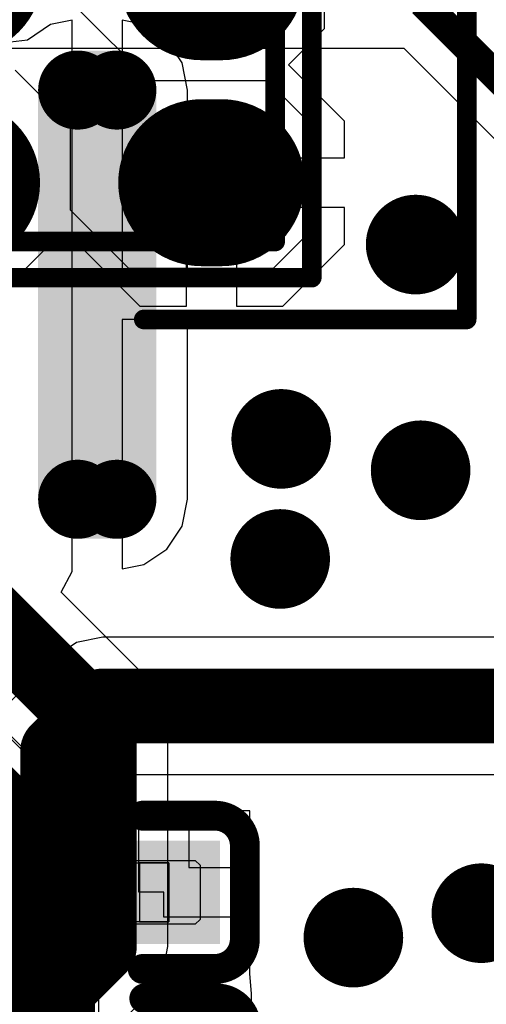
# Model space of a CAD drawing. Header units: millimetres. Extents: x 2.35 to 5.71, y 2.27 to 4.47.
# Tile 51 of 59: x 3.57 to 3.67, y 3.88 to 4.07. Entities that reach past the tile are written whole.
import ezdxf

# ---------------------------------------------------------------- set-up
doc = ezdxf.new("R2010")
doc.units = ezdxf.units.MM
doc.header["$MEASUREMENT"] = 0
for name, color, linetype in [('BottomLayer', 5, 'Continuous'), ('BottomOverlay', 54, 'Continuous'), ('BottomPaste', 16, 'Continuous'), ('BottomSolder', 6, 'Continuous'), ('Mechanical15', 56, 'Continuous'), ('Mechanical4', 56, 'Continuous'), ('Mechanical5', 56, 'Continuous'), ('MidLayer1', 16, 'Continuous'), ('MidLayer2', 76, 'Continuous'), ('MultiLayer', 9, 'Continuous'), ('TopLayer', 1, 'Continuous'), ('TopOverlay', 2, 'Continuous'), ('TopPaste', 8, 'Continuous'), ('TopSolder', 216, 'Continuous'), ('ViaHoleLayer', 16, 'Continuous')]:
    doc.layers.add(name, color=color, linetype=linetype)

# ---------------------------------------------------------------- blocks, each defined once
blk = doc.blocks.new('C0201_36')
at = {"layer": 'Mechanical4'}
for p, q in [((-0.01196, 0.00521), (0.01166, 0.00521)), ((-0.01196, -0.0066), (-0.01196, 0.00521)), ((0.01166, 0.00521), (0.01166, -0.0066)), ((0.01166, -0.0066), (-0.01196, -0.0066))]:
    blk.add_line(p, q, dxfattribs=at)
at = {"layer": 'Mechanical5'}
for p, q in [((-0.00606, 0.00521), (-0.01196, 0.00521)), ((-0.01196, 0.00521), (-0.01196, -0.0066)), ((-0.00606, -0.0066), (-0.00606, 0.00521)), ((0.00576, 0.00521), (0.01166, 0.00521)), ((0.00576, -0.0066), (0.00576, 0.00521)), ((0.01166, 0.00521), (0.01166, -0.0066)), ((-0.01196, -0.0066), (-0.00606, -0.0066)), ((0.01166, -0.0066), (0.00576, -0.0066))]:
    blk.add_line(p, q, dxfattribs=at)
at = {"layer": 'TopLayer'}
for points in [[(-0.0182, -0.00707), (-0.00369, -0.00707), (-0.0182, 0.00569), (-0.00369, 0.00569)], [(0.00339, -0.00707), (0.0179, -0.00707), (0.00339, 0.00569), (0.0179, 0.00569)]]:
    blk.add_solid(points, dxfattribs=at)
at = {"layer": 'TopOverlay', "const_width": 0.006}
for points in [[(-0.0272, 0.00869, -0.414214), (-0.0212, 0.01469)], [(0.0209, 0.01469, -0.414214), (0.0269, 0.00869)], [(-0.0212, -0.01607, -0.414214), (-0.0272, -0.01007)], [(0.0269, -0.01007, -0.414214), (0.0209, -0.01607)]]:
    blk.add_lwpolyline(points, format="xyb", dxfattribs=at)
for points in [[(-0.00669, 0.01469), (-0.0212, 0.01469)], [(0.0209, 0.01469), (0.00639, 0.01469)], [(-0.0272, 0.00869), (-0.0272, -0.01007)], [(0.0269, 0.00869), (0.0269, -0.01007)], [(-0.00669, -0.01607), (-0.0212, -0.01607)], [(0.0209, -0.01607), (0.00639, -0.01607)]]:
    blk.add_lwpolyline(points, dxfattribs=at)
at = {"layer": 'TopOverlay', "const_width": 0.003}
for points in [[(-0.0227, 0.01469, 1), (-0.0197, 0.01469, 1)], [(-0.0227, 0.01469, 1), (-0.0197, 0.01469, 1)], [(-0.00819, 0.01469, 1), (-0.00519, 0.01469, 1)], [(0.00489, 0.01469, 1), (0.00789, 0.01469, 1)], [(0.0194, 0.01469, 1), (0.0224, 0.01469, 1)], [(0.0194, 0.01469, 1), (0.0224, 0.01469, 1)], [(-0.0287, 0.00869, 1), (-0.0257, 0.00869, 1)], [(-0.0287, 0.00869, 1), (-0.0257, 0.00869, 1)], [(0.0254, 0.00869, 1), (0.0284, 0.00869, 1)], [(0.0254, 0.00869, 1), (0.0284, 0.00869, 1)], [(-0.0287, -0.01007, 1), (-0.0257, -0.01007, 1)], [(-0.0287, -0.01007, 1), (-0.0257, -0.01007, 1)], [(0.0254, -0.01007, 1), (0.0284, -0.01007, 1)], [(0.0254, -0.01007, 1), (0.0284, -0.01007, 1)], [(-0.0227, -0.01607, 1), (-0.0197, -0.01607, 1)], [(-0.0227, -0.01607, 1), (-0.0197, -0.01607, 1)], [(-0.00819, -0.01607, 1), (-0.00519, -0.01607, 1)], [(0.00489, -0.01607, 1), (0.00789, -0.01607, 1)], [(0.0194, -0.01607, 1), (0.0224, -0.01607, 1)], [(0.0194, -0.01607, 1), (0.0224, -0.01607, 1)]]:
    blk.add_lwpolyline(points, format="xyb", close=True, dxfattribs=at)
at = {"layer": 'TopPaste'}
for p, q in [((-0.0182, 0.00474), (-0.01725, 0.00569)), ((-0.0182, -0.00612), (-0.0182, 0.00474)), ((-0.01725, 0.00569), (-0.00428, 0.00569)), ((-0.00428, 0.00569), (-0.00334, 0.00474)), ((-0.00334, 0.00474), (-0.00334, -0.00612)), ((0.00398, 0.00569), (0.00304, 0.00474)), ((0.00304, 0.00474), (0.00304, -0.00612)), ((0.01695, 0.00569), (0.00398, 0.00569)), ((0.0179, 0.00474), (0.01695, 0.00569)), ((0.0179, -0.00612), (0.0179, 0.00474)), ((-0.01725, -0.00707), (-0.0182, -0.00612)), ((-0.00428, -0.00707), (-0.01725, -0.00707)), ((-0.00334, -0.00612), (-0.00428, -0.00707)), ((0.00304, -0.00612), (0.00398, -0.00707)), ((0.00398, -0.00707), (0.01695, -0.00707)), ((0.01695, -0.00707), (0.0179, -0.00612))]:
    blk.add_line(p, q, dxfattribs=at)
for points in [[(-0.0182, -0.00707), (-0.00369, -0.00707), (-0.0182, 0.00569), (-0.00369, 0.00569)], [(0.00339, -0.00707), (0.0179, -0.00707), (0.00339, 0.00569), (0.0179, 0.00569)]]:
    blk.add_solid(points, dxfattribs=at)
at = {"layer": 'TopSolder'}
for points in [[(-0.0222, -0.01107), (0.00031, -0.01107), (-0.0222, 0.00969), (0.00031, 0.00969)], [(-0.00061, -0.01107), (0.0219, -0.01107), (-0.00061, 0.00969), (0.0219, 0.00969)]]:
    blk.add_solid(points, dxfattribs=at)
blk = doc.blocks.new('C0201_40')
at = {"layer": 'Mechanical4'}
for p, q in [((-0.01196, 0.00521), (0.01166, 0.00521)), ((-0.01196, -0.0066), (-0.01196, 0.00521)), ((0.01166, 0.00521), (0.01166, -0.0066)), ((0.01166, -0.0066), (-0.01196, -0.0066))]:
    blk.add_line(p, q, dxfattribs=at)
at = {"layer": 'Mechanical5'}
for p, q in [((-0.00606, 0.00521), (-0.01196, 0.00521)), ((-0.01196, 0.00521), (-0.01196, -0.0066)), ((-0.00606, -0.0066), (-0.00606, 0.00521)), ((0.00576, 0.00521), (0.01166, 0.00521)), ((0.00576, -0.0066), (0.00576, 0.00521)), ((0.01166, 0.00521), (0.01166, -0.0066)), ((-0.01196, -0.0066), (-0.00606, -0.0066)), ((0.01166, -0.0066), (0.00576, -0.0066))]:
    blk.add_line(p, q, dxfattribs=at)
at = {"layer": 'TopLayer'}
for points in [[(-0.0182, -0.00707), (-0.00369, -0.00707), (-0.0182, 0.00569), (-0.00369, 0.00569)], [(0.00339, -0.00707), (0.0179, -0.00707), (0.00339, 0.00569), (0.0179, 0.00569)]]:
    blk.add_solid(points, dxfattribs=at)
at = {"layer": 'TopOverlay', "const_width": 0.006}
for points in [[(-0.0272, 0.00869, -0.414214), (-0.0212, 0.01469)], [(0.0209, 0.01469, -0.414214), (0.0269, 0.00869)], [(-0.0212, -0.01607, -0.414214), (-0.0272, -0.01007)], [(0.0269, -0.01007, -0.414214), (0.0209, -0.01607)]]:
    blk.add_lwpolyline(points, format="xyb", dxfattribs=at)
for points in [[(-0.00669, 0.01469), (-0.0212, 0.01469)], [(0.0209, 0.01469), (0.00639, 0.01469)], [(-0.0272, 0.00869), (-0.0272, -0.01007)], [(0.0269, 0.00869), (0.0269, -0.01007)], [(-0.00669, -0.01607), (-0.0212, -0.01607)], [(0.0209, -0.01607), (0.00639, -0.01607)]]:
    blk.add_lwpolyline(points, dxfattribs=at)
at = {"layer": 'TopOverlay', "const_width": 0.003}
for points in [[(-0.0227, 0.01469, 1), (-0.0197, 0.01469, 1)], [(-0.0227, 0.01469, 1), (-0.0197, 0.01469, 1)], [(-0.00819, 0.01469, 1), (-0.00519, 0.01469, 1)], [(0.00489, 0.01469, 1), (0.00789, 0.01469, 1)], [(0.0194, 0.01469, 1), (0.0224, 0.01469, 1)], [(0.0194, 0.01469, 1), (0.0224, 0.01469, 1)], [(-0.0287, 0.00869, 1), (-0.0257, 0.00869, 1)], [(-0.0287, 0.00869, 1), (-0.0257, 0.00869, 1)], [(0.0254, 0.00869, 1), (0.0284, 0.00869, 1)], [(0.0254, 0.00869, 1), (0.0284, 0.00869, 1)], [(-0.0287, -0.01007, 1), (-0.0257, -0.01007, 1)], [(-0.0287, -0.01007, 1), (-0.0257, -0.01007, 1)], [(0.0254, -0.01007, 1), (0.0284, -0.01007, 1)], [(0.0254, -0.01007, 1), (0.0284, -0.01007, 1)], [(-0.0227, -0.01607, 1), (-0.0197, -0.01607, 1)], [(-0.0227, -0.01607, 1), (-0.0197, -0.01607, 1)], [(-0.00819, -0.01607, 1), (-0.00519, -0.01607, 1)], [(0.00489, -0.01607, 1), (0.00789, -0.01607, 1)], [(0.0194, -0.01607, 1), (0.0224, -0.01607, 1)], [(0.0194, -0.01607, 1), (0.0224, -0.01607, 1)]]:
    blk.add_lwpolyline(points, format="xyb", close=True, dxfattribs=at)
at = {"layer": 'TopPaste'}
for p, q in [((-0.0182, 0.00474), (-0.01725, 0.00569)), ((-0.0182, -0.00612), (-0.0182, 0.00474)), ((-0.01725, 0.00569), (-0.00428, 0.00569)), ((-0.00428, 0.00569), (-0.00334, 0.00474)), ((-0.00334, 0.00474), (-0.00334, -0.00612)), ((0.00398, 0.00569), (0.00304, 0.00474)), ((0.00304, 0.00474), (0.00304, -0.00612)), ((0.01695, 0.00569), (0.00398, 0.00569)), ((0.0179, 0.00474), (0.01695, 0.00569)), ((0.0179, -0.00612), (0.0179, 0.00474)), ((-0.01725, -0.00707), (-0.0182, -0.00612)), ((-0.00428, -0.00707), (-0.01725, -0.00707)), ((-0.00334, -0.00612), (-0.00428, -0.00707)), ((0.00304, -0.00612), (0.00398, -0.00707)), ((0.00398, -0.00707), (0.01695, -0.00707)), ((0.01695, -0.00707), (0.0179, -0.00612))]:
    blk.add_line(p, q, dxfattribs=at)
for points in [[(-0.0182, -0.00707), (-0.00369, -0.00707), (-0.0182, 0.00569), (-0.00369, 0.00569)], [(0.00339, -0.00707), (0.0179, -0.00707), (0.00339, 0.00569), (0.0179, 0.00569)]]:
    blk.add_solid(points, dxfattribs=at)
at = {"layer": 'TopSolder'}
for points in [[(-0.0222, -0.01107), (0.00031, -0.01107), (-0.0222, 0.00969), (0.00031, 0.00969)], [(-0.00061, -0.01107), (0.0219, -0.01107), (-0.00061, 0.00969), (0.0219, 0.00969)]]:
    blk.add_solid(points, dxfattribs=at)
blk = doc.blocks.new('SMD2016_45')
at = {"layer": 'Mechanical15', "const_width": 0.00394}
for points in [[(0.03935, 0.03459), (-0.03939, 0.03459)], [(-0.03939, 0.03459), (-0.03939, -0.03037)], [(0.03935, 0.03459), (0.03935, -0.0303)], [(0.03935, -0.03037), (-0.03939, -0.03037)]]:
    blk.add_lwpolyline(points, dxfattribs=at)
at = {"layer": 'Mechanical15', "const_width": 0.00197}
for points in [[(-0.04038, 0.03459, 1), (-0.03841, 0.03459, 1)], [(-0.04038, 0.03459, 1), (-0.03841, 0.03459, 1)], [(0.03836, 0.03459, 1), (0.04033, 0.03459, 1)], [(0.03836, 0.03459, 1), (0.04033, 0.03459, 1)], [(-0.04038, -0.03037, 1), (-0.03841, -0.03037, 1)], [(-0.04038, -0.03037, 1), (-0.03841, -0.03037, 1)], [(0.03836, -0.0303, 1), (0.04033, -0.0303, 1)], [(0.03836, -0.03037, 1), (0.04033, -0.03037, 1)]]:
    blk.add_lwpolyline(points, format="xyb", close=True, dxfattribs=at)
at = {"layer": 'TopLayer', "const_width": 0.02953}
for points in [[(-0.02463, 0.02278), (-0.02857, 0.02278)], [(0.02852, 0.02278), (0.02458, 0.02278)], [(-0.02463, -0.01856), (-0.02857, -0.01856)], [(0.02788, -0.01932), (0.02394, -0.01932)]]:
    blk.add_lwpolyline(points, dxfattribs=at)
at = {"layer": 'TopLayer', "const_width": 0.01476}
for points in [[(-0.03595, 0.02278, 1), (-0.02118, 0.02278, 1)], [(-0.03201, 0.02278, 1), (-0.01725, 0.02278, 1)], [(0.0172, 0.02278, 1), (0.03197, 0.02278, 1)], [(0.02114, 0.02278, 1), (0.0359, 0.02278, 1)], [(-0.03595, -0.01856, 1), (-0.02118, -0.01856, 1)], [(-0.03201, -0.01856, 1), (-0.01725, -0.01856, 1)], [(0.01656, -0.01932, 1), (0.03132, -0.01932, 1)], [(0.02049, -0.01932, 1), (0.03526, -0.01932, 1)]]:
    blk.add_lwpolyline(points, format="xyb", close=True, dxfattribs=at)
at = {"layer": 'TopOverlay', "const_width": 0.00394}
for points in [[(-0.04675, 0.04184), (-0.04675, -0.02667)], [(0.04723, 0.04184), (-0.04675, 0.04184)], [(0.04723, 0.04184), (0.04723, -0.03683)], [(-0.03659, -0.03683), (-0.04675, -0.02667)], [(0.04723, -0.03683), (-0.03659, -0.03683)]]:
    blk.add_lwpolyline(points, dxfattribs=at)
at = {"layer": 'TopOverlay', "const_width": 0.00197}
for points in [[(-0.04773, 0.04184, 1), (-0.04576, 0.04184, 1)], [(-0.04773, 0.04184, 1), (-0.04576, 0.04184, 1)], [(0.04624, 0.04184, 1), (0.04821, 0.04184, 1)], [(0.04624, 0.04184, 1), (0.04821, 0.04184, 1)], [(-0.04773, -0.02667, 1), (-0.04576, -0.02667, 1)], [(-0.04773, -0.02667, 1), (-0.04576, -0.02667, 1)], [(-0.03757, -0.03683, 1), (-0.0356, -0.03683, 1)], [(-0.03757, -0.03683, 1), (-0.0356, -0.03683, 1)], [(0.04624, -0.03683, 1), (0.04821, -0.03683, 1)], [(0.04624, -0.03683, 1), (0.04821, -0.03683, 1)]]:
    blk.add_lwpolyline(points, format="xyb", close=True, dxfattribs=at)
at = {"layer": 'TopPaste', "const_width": 0.02953}
for points in [[(-0.02463, 0.02278), (-0.02857, 0.02278)], [(0.02852, 0.02278), (0.02458, 0.02278)], [(-0.02463, -0.01856), (-0.02857, -0.01856)], [(0.02788, -0.01932), (0.02394, -0.01932)]]:
    blk.add_lwpolyline(points, dxfattribs=at)
at = {"layer": 'TopPaste', "const_width": 0.01476}
for points in [[(-0.03595, 0.02278, 1), (-0.02118, 0.02278, 1)], [(-0.03201, 0.02278, 1), (-0.01725, 0.02278, 1)], [(0.0172, 0.02278, 1), (0.03197, 0.02278, 1)], [(0.02114, 0.02278, 1), (0.0359, 0.02278, 1)], [(-0.03595, -0.01856, 1), (-0.02118, -0.01856, 1)], [(-0.03201, -0.01856, 1), (-0.01725, -0.01856, 1)], [(0.01656, -0.01932, 1), (0.03132, -0.01932, 1)], [(0.02049, -0.01932, 1), (0.03526, -0.01932, 1)]]:
    blk.add_lwpolyline(points, format="xyb", close=True, dxfattribs=at)
at = {"layer": 'TopSolder', "const_width": 0.03353}
for points in [[(-0.02463, 0.02278), (-0.02857, 0.02278)], [(0.02852, 0.02278), (0.02458, 0.02278)], [(-0.02463, -0.01856), (-0.02857, -0.01856)], [(0.02788, -0.01932), (0.02394, -0.01932)]]:
    blk.add_lwpolyline(points, dxfattribs=at)
at = {"layer": 'TopSolder', "const_width": 0.01676}
for points in [[(-0.03695, 0.02278, 1), (-0.02018, 0.02278, 1)], [(-0.03301, 0.02278, 1), (-0.01625, 0.02278, 1)], [(0.0162, 0.02278, 1), (0.03297, 0.02278, 1)], [(0.02014, 0.02278, 1), (0.0369, 0.02278, 1)], [(-0.03695, -0.01856, 1), (-0.02018, -0.01856, 1)], [(-0.03301, -0.01856, 1), (-0.01625, -0.01856, 1)], [(0.01556, -0.01932, 1), (0.03232, -0.01932, 1)], [(0.01949, -0.01932, 1), (0.03626, -0.01932, 1)]]:
    blk.add_lwpolyline(points, format="xyb", close=True, dxfattribs=at)
blk = doc.blocks.new('LCD_240X240_B_52')
at = {"layer": 'BottomLayer', "const_width": 0.00394}
for points in [[(-0.03949, -0.32152, 1), (-0.03555, -0.32152, 1)], [(-0.03161, -0.32152, 1), (-0.02768, -0.32152, 1)], [(-0.03949, -0.40365, 1), (-0.03555, -0.40365, 1)], [(-0.03161, -0.40365, 1), (-0.02768, -0.40365, 1)]]:
    blk.add_lwpolyline(points, format="xyb", close=True, dxfattribs=at)
at = {"layer": 'BottomLayer'}
for points in [[(-0.03752, -0.40759), (-0.02965, -0.40759), (-0.03752, -0.31759), (-0.02965, -0.31759)], [(-0.04146, -0.40365), (-0.02571, -0.40365), (-0.04146, -0.32152), (-0.02571, -0.32152)]]:
    blk.add_solid(points, dxfattribs=at)
at = {"layer": 'BottomOverlay', "const_width": 0.00394}
for points in [[(0.0406, -0.36756), (0.0406, -0.17859)], [(-0.02425, -0.36756), (0.0406, -0.36756)]]:
    blk.add_lwpolyline(points, dxfattribs=at)
at = {"layer": 'BottomOverlay', "const_width": 0.00197}
for points in [[(-0.02523, -0.36756, 1), (-0.02326, -0.36756, 1)], [(0.03961, -0.36756, 1), (0.04158, -0.36756, 1)], [(0.03961, -0.36756, 1), (0.04158, -0.36756, 1)]]:
    blk.add_lwpolyline(points, format="xyb", close=True, dxfattribs=at)
at = {"layer": 'BottomPaste', "const_width": 0.00394}
for points in [[(-0.03949, -0.32152, 1), (-0.03555, -0.32152, 1)], [(-0.03161, -0.32152, 1), (-0.02768, -0.32152, 1)], [(-0.03949, -0.40365, 1), (-0.03555, -0.40365, 1)], [(-0.03161, -0.40365, 1), (-0.02768, -0.40365, 1)]]:
    blk.add_lwpolyline(points, format="xyb", close=True, dxfattribs=at)
at = {"layer": 'BottomPaste'}
for points in [[(-0.03752, -0.40759), (-0.02965, -0.40759), (-0.03752, -0.31759), (-0.02965, -0.31759)], [(-0.04146, -0.40365), (-0.02571, -0.40365), (-0.04146, -0.32152), (-0.02571, -0.32152)]]:
    blk.add_solid(points, dxfattribs=at)
at = {"layer": 'BottomSolder', "const_width": 0.00794}
for points in [[(-0.04149, -0.32152, 1), (-0.03355, -0.32152, 1)], [(-0.03361, -0.32152, 1), (-0.02568, -0.32152, 1)], [(-0.04149, -0.40365, 1), (-0.03355, -0.40365, 1)], [(-0.03361, -0.40365, 1), (-0.02568, -0.40365, 1)]]:
    blk.add_lwpolyline(points, format="xyb", close=True, dxfattribs=at)
at = {"layer": 'BottomSolder'}
for points in [[(-0.03752, -0.41159), (-0.02965, -0.41159), (-0.03752, -0.31359), (-0.02965, -0.31359)], [(-0.04546, -0.40365), (-0.02171, -0.40365), (-0.04546, -0.32152), (-0.02171, -0.32152)]]:
    blk.add_solid(points, dxfattribs=at)

msp = doc.modelspace()

# ---------------------------------------------------------------- linework, layer by layer
at = {"layer": 'BottomLayer'}
for p, q in [((3.58331, 4.07324), (3.57894, 4.07237)), ((3.58331, 4.01818), (3.58331, 4.07324)), ((3.59769, 4.07237), (3.59331, 4.07324)), ((3.59331, 4.07324), (3.59331, 4.02318)), ((3.57894, 4.07237), (3.57433, 4.06929)), ((3.6023, 4.06929), (3.59769, 4.07237)), ((3.57433, 4.06929), (3.56857, 4.0686)), ((3.60538, 4.06468), (3.6023, 4.06929)), ((3.60646, 4.05924), (3.60538, 4.06468)), ((3.60646, 4.02318), (3.60646, 4.05924)), ((3.59331, 4.02318), (3.60646, 4.02318)), ((3.58331, 3.96263), (3.58331, 4.01818)), ((3.60646, 4.01318), (3.59331, 4.01318)), ((3.59331, 4.01318), (3.59331, 3.96312)), ((3.60646, 3.97711), (3.60646, 4.01318)), ((3.60538, 3.97168), (3.60646, 3.97711)), ((3.6023, 3.96707), (3.60538, 3.97168)), ((3.59769, 3.96399), (3.6023, 3.96707)), ((3.58108, 3.95846), (3.58331, 3.96263)), ((3.59331, 3.96312), (3.59769, 3.96399)), ((3.59848, 3.94106), (3.58108, 3.95846)), ((3.60146, 3.9366), (3.59848, 3.94106)), ((3.59848, 3.94106), (3.59848, 3.94106)), ((3.60251, 3.93133), (3.60146, 3.9366)), ((3.60251, 3.88733), (3.60251, 3.93133)), ((3.60251, 3.93133), (3.60251, 3.93133)), ((3.57078, 3.92983), (3.57498, 3.92563)), ((3.57498, 3.92563), (3.57498, 3.89303)), ((3.57498, 3.89303), (3.50531, 3.82336)), ((3.60146, 3.88206), (3.60251, 3.88733)), ((3.59848, 3.8776), (3.60146, 3.88206)), ((3.52881, 3.80793), (3.59848, 3.8776)), ((3.59848, 3.8776), (3.59848, 3.8776))]:
    msp.add_line(p, q, dxfattribs=at)
for points, const_width in [([(3.64725, 4.02823, 1), (3.65725, 4.02823, 1)], 0.01), ([(3.62025, 3.98923, 1), (3.63025, 3.98923, 1)], 0.01), ([(3.64825, 3.98293, 1), (3.65825, 3.98293, 1)], 0.01), ([(3.62005, 3.96513, 1), (3.63005, 3.96513, 1)], 0.01), ([(3.585, 3.93133, 1), (3.5925, 3.93133, 1)], 0.0075), ([(3.585, 3.93133, 1), (3.5925, 3.93133, 1)], 0.0075), ([(3.66045, 3.89403, 1), (3.67045, 3.89403, 1)], 0.01), ([(3.63475, 3.88913, 1), (3.64475, 3.88913, 1)], 0.01), ([(3.585, 3.88733, 1), (3.5925, 3.88733, 1)], 0.0075), ([(3.585, 3.88733, 1), (3.5925, 3.88733, 1)], 0.0075)]:
    msp.add_lwpolyline(points, format="xyb", close=True, dxfattribs=dict(at, const_width=const_width))
at = {"layer": 'BottomLayer', "const_width": 0.015}
for points in [[(3.56076, 3.95932), (3.58875, 3.93133)], [(3.58875, 3.88733), (3.58875, 3.93133)], [(3.51505, 3.81363), (3.58875, 3.88733)]]:
    msp.add_lwpolyline(points, dxfattribs=at)
at = {"layer": 'MidLayer1'}
for p, q in [((3.58388, 3.91607), (3.56507, 3.93488)), ((3.58742, 3.91077), (3.58388, 3.91607)), ((3.58866, 3.90453), (3.58742, 3.91077)), ((3.58866, 3.83831), (3.58866, 3.90453))]:
    msp.add_line(p, q, dxfattribs=at)
at = {"layer": 'MidLayer1', "const_width": 0.01}
for points in [[(3.64725, 4.02823, 1), (3.65725, 4.02823, 1)], [(3.62025, 3.98923, 1), (3.63025, 3.98923, 1)], [(3.64825, 3.98293, 1), (3.65825, 3.98293, 1)], [(3.62005, 3.96513, 1), (3.63005, 3.96513, 1)], [(3.56735, 3.90453, 1), (3.57735, 3.90453, 1)], [(3.56735, 3.90453, 1), (3.57735, 3.90453, 1)], [(3.66045, 3.89403, 1), (3.67045, 3.89403, 1)], [(3.63475, 3.88913, 1), (3.64475, 3.88913, 1)]]:
    msp.add_lwpolyline(points, format="xyb", close=True, dxfattribs=at)
at = {"layer": 'MidLayer1', "const_width": 0.02}
for points in [[(3.54725, 3.92963), (3.57235, 3.90453)], [(3.57235, 3.83831), (3.57235, 3.90453)]]:
    msp.add_lwpolyline(points, dxfattribs=at)
at = {"layer": 'MidLayer2'}
for p, q in [((3.36761, 4.06766), (3.64985, 4.06766)), ((3.64985, 4.06766), (3.73736, 3.98014))]:
    msp.add_line(p, q, dxfattribs=at)
at = {"layer": 'MidLayer2', "const_width": 0.006}
msp.add_lwpolyline([(3.65365, 4.07683), (3.74385, 3.98663)], dxfattribs=at)
at = {"layer": 'MidLayer2', "const_width": 0.01}
for points in [[(3.64725, 4.02823, 1), (3.65725, 4.02823, 1)], [(3.62025, 3.98923, 1), (3.63025, 3.98923, 1)], [(3.64825, 3.98293, 1), (3.65825, 3.98293, 1)], [(3.62005, 3.96513, 1), (3.63005, 3.96513, 1)], [(3.66045, 3.89403, 1), (3.67045, 3.89403, 1)], [(3.63475, 3.88913, 1), (3.64475, 3.88913, 1)]]:
    msp.add_lwpolyline(points, format="xyb", close=True, dxfattribs=at)
at = {"layer": 'MultiLayer', "const_width": 0.01}
for points in [[(3.64725, 4.02823, 1), (3.65725, 4.02823, 1)], [(3.62025, 3.98923, 1), (3.63025, 3.98923, 1)], [(3.64825, 3.98293, 1), (3.65825, 3.98293, 1)], [(3.62005, 3.96513, 1), (3.63005, 3.96513, 1)], [(3.66045, 3.89403, 1), (3.67045, 3.89403, 1)], [(3.63475, 3.88913, 1), (3.64475, 3.88913, 1)]]:
    msp.add_lwpolyline(points, format="xyb", close=True, dxfattribs=at)
at = {"layer": 'TopLayer'}
for p, q in [((3.63398, 4.07161), (3.63398, 4.09237)), ((3.58415, 4.07583), (3.59885, 4.06113)), ((3.62669, 4.06432), (3.63398, 4.07161)), ((3.58295, 4.05213), (3.57185, 4.06323)), ((3.63798, 4.05303), (3.62669, 4.06432)), ((3.59885, 4.06113), (3.62245, 4.06113)), ((3.62245, 4.06113), (3.62981, 4.05377)), ((3.62981, 4.05377), (3.63008, 4.02986)), ((3.58295, 4.03513), (3.58295, 4.05213)), ((3.63798, 4.04565), (3.63798, 4.05303)), ((3.61125, 4.04065), (3.61125, 4.04565)), ((3.61125, 4.04565), (3.63798, 4.04565)), ((3.60625, 4.01589), (3.60625, 4.04065)), ((3.60625, 4.04065), (3.61125, 4.04065)), ((3.63798, 4.03565), (3.61625, 4.03565)), ((3.61625, 4.03565), (3.61625, 4.01589)), ((3.63798, 4.02827), (3.63798, 4.03565)), ((3.59465, 4.02343), (3.58295, 4.03513)), ((3.63008, 4.02986), (3.62365, 4.02343)), ((3.57045, 4.01989), (3.57951, 4.02895)), ((3.57951, 4.02895), (3.58419, 4.02831)), ((3.58419, 4.02831), (3.58486, 4.02793)), ((3.58486, 4.02793), (3.59689, 4.01589)), ((3.6256, 4.01589), (3.63798, 4.02827)), ((3.62365, 4.02343), (3.59465, 4.02343)), ((3.59689, 4.01589), (3.60625, 4.01589)), ((3.61625, 4.01589), (3.6256, 4.01589)), ((3.58945, 3.9494), (3.58418, 3.94835)), ((3.7301, 3.9494), (3.58945, 3.9494)), ((3.58418, 3.94835), (3.57972, 3.94536)), ((3.57971, 3.94536), (3.57062, 3.93626)), ((3.57972, 3.94536), (3.57971, 3.94536)), ((3.59411, 3.92083), (3.59515, 3.92187)), ((3.59515, 3.92187), (3.7301, 3.92187)), ((3.59411, 3.9146), (3.59411, 3.92083)), ((3.59669, 3.9146), (3.59411, 3.9146)), ((3.59669, 3.89822), (3.59669, 3.9146)), ((3.61895, 3.9146), (3.60669, 3.9146)), ((3.60669, 3.9146), (3.60669, 3.90322)), ((3.61895, 3.90322), (3.61895, 3.9146)), ((3.60669, 3.90322), (3.61895, 3.90322)), ((3.60169, 3.89822), (3.59669, 3.89822)), ((3.60169, 3.89322), (3.60169, 3.89822)), ((3.61895, 3.89322), (3.60169, 3.89322)), ((3.61895, 3.88185), (3.61895, 3.89322)), ((3.61927, 3.87791), (3.61895, 3.88185)), ((3.61895, 3.88185), (3.61895, 3.88185)), ((3.61927, 3.87698), (3.61927, 3.87791)), ((3.61927, 3.87791), (3.61927, 3.87791)), ((3.61927, 3.86653), (3.61927, 3.87698))]:
    msp.add_line(p, q, dxfattribs=at)
for points, const_width in [([(3.64725, 4.02823, 1), (3.65725, 4.02823, 1)], 0.01), ([(3.62025, 3.98923, 1), (3.63025, 3.98923, 1)], 0.01), ([(3.64825, 3.98293, 1), (3.65825, 3.98293, 1)], 0.01), ([(3.62005, 3.96513, 1), (3.63005, 3.96513, 1)], 0.01), ([(3.5857, 3.93563, 1), (3.5932, 3.93563, 1)], 0.0075), ([(3.5857, 3.93563, 1), (3.5932, 3.93563, 1)], 0.0075), ([(3.5766, 3.92653, 1), (3.5841, 3.92653, 1)], 0.0075), ([(3.5766, 3.92653, 1), (3.5841, 3.92653, 1)], 0.0075), ([(3.57344, 3.90194, 1), (3.58344, 3.90194, 1)], 0.01), ([(3.66045, 3.89403, 1), (3.67045, 3.89403, 1)], 0.01), ([(3.63475, 3.88913, 1), (3.64475, 3.88913, 1)], 0.01)]:
    msp.add_lwpolyline(points, format="xyb", close=True, dxfattribs=dict(at, const_width=const_width))
for points, const_width in [([(3.58035, 3.92653), (3.58945, 3.93563)], 0.015), ([(3.58945, 3.93563), (3.76335, 3.93563)], 0.015), ([(3.55075, 3.92963), (3.57844, 3.90194)], 0.02), ([(3.58035, 3.82283), (3.58035, 3.92653)], 0.015)]:
    msp.add_lwpolyline(points, dxfattribs=dict(at, const_width=const_width))
at = {"layer": 'ViaHoleLayer', "const_width": 0.005}
for points in [[(3.64975, 4.02823, 1), (3.65475, 4.02823, 1)], [(3.62275, 3.98923, 1), (3.62775, 3.98923, 1)], [(3.65075, 3.98293, 1), (3.65575, 3.98293, 1)], [(3.62255, 3.96513, 1), (3.62755, 3.96513, 1)], [(3.66295, 3.89403, 1), (3.66795, 3.89403, 1)], [(3.63725, 3.88913, 1), (3.64225, 3.88913, 1)]]:
    msp.add_lwpolyline(points, format="xyb", close=True, dxfattribs=at)

# ---------------------------------------------------------------- block references
for name, p, rotation in [('LCD_240X240_B_52', (3.6219, 4.38076), 360), ('SMD2016_45', (3.58465, 4.06343), 180), ('C0201_36', (3.59075, 3.89753), 180), ('C0201_40', (3.59107, 3.86084), 180)]:
    msp.add_blockref(name, p, dxfattribs=dict(rotation=rotation))

doc.saveas('drawing.dxf')
